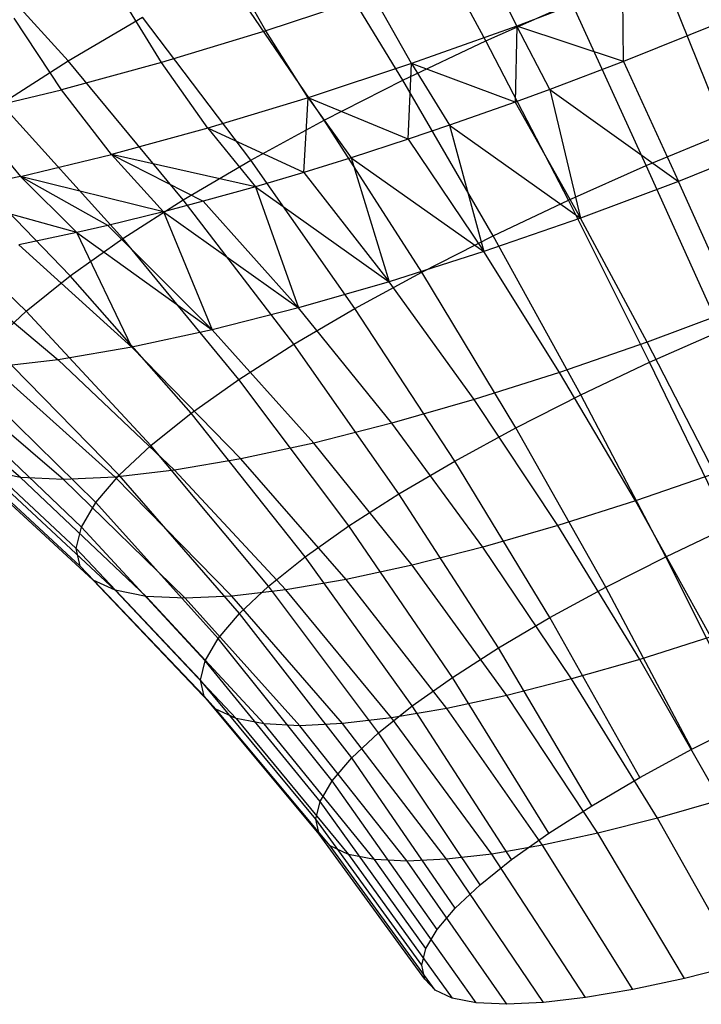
# Model space of a CAD drawing. Extents: x -11.4 to 11.4, y 1.8 to 24.6.
# Tile 180 of 199: x 4.493 to 5.06, y 16.771 to 17.59. Entities that reach past the tile are written whole.
import ezdxf

# ---------------------------------------------------------------- set-up
doc = ezdxf.new("R2010")
doc.units = 0
doc.header["$MEASUREMENT"] = 0
doc.layers.get('0').update_dxf_attribs({"color": 13, "linetype": 'CONTINUOUS'})

# ---------------------------------------------------------------- blocks, each defined once
blk = doc.blocks.new('GRUPUJ_4')
at = {"color": 0}
for p, q in [((16.28512, 15.73008, 5.02907), (16.21566, 15.85943, 5.07049)), ((16.28512, 15.73008, 5.02907), (16.21566, 15.85943, 5.07049)), ((15.83841, 15.82378, 4.95737), (15.93784, 15.71345, 4.92256)), ((15.83841, 15.82378, 4.95737), (15.93784, 15.71345, 4.92256)), ((16.21627, 15.69741, 5.0077), (16.13959, 15.82333, 5.04688)), ((16.21627, 15.69741, 5.0077), (16.13959, 15.82333, 5.04688)), ((16.31096, 15.74246, 3.43801), (16.2824, 15.80043, 3.38964)), ((16.31096, 15.74246, 3.43801), (16.2824, 15.80043, 3.38964)), ((16.10227, 15.73852, 3.43655), (16.06778, 15.7994, 3.3963)), ((16.10227, 15.73852, 3.43655), (16.06778, 15.7994, 3.3963)), ((16.48481, 15.65405, 5.01203), (16.42951, 15.79216, 5.04578)), ((16.48481, 15.65405, 5.01203), (16.42951, 15.79216, 5.04578)), ((16.15085, 15.66421, 4.97798), (16.06731, 15.78665, 5.01405)), ((16.15085, 15.66421, 4.97798), (16.06731, 15.78665, 5.01405)), ((16.39898, 15.77612, 3.42995), (16.31096, 15.74246, 3.43801)), ((16.39898, 15.77612, 3.42995), (16.31096, 15.74246, 3.43801)), ((16.3995, 15.71292, 3.48613), (16.39898, 15.77612, 3.42995)), ((16.3995, 15.71292, 3.48613), (16.39898, 15.77612, 3.42995)), ((16.01558, 15.71226, 3.47456), (15.9786, 15.77239, 3.4354)), ((16.01558, 15.71226, 3.47456), (15.9786, 15.77239, 3.4354)), ((16.19154, 15.76802, 3.40814), (16.10227, 15.73852, 3.43655)), ((16.19154, 15.76802, 3.40814), (16.10227, 15.73852, 3.43655)), ((16.22347, 15.71125, 3.45582), (16.19154, 15.76802, 3.40814)), ((16.22347, 15.71125, 3.45582), (16.19154, 15.76802, 3.40814)), ((16.28512, 15.73008, 5.02907), (16.35651, 15.7618, 5.04182)), ((16.28512, 15.73008, 5.02907), (16.35651, 15.7618, 5.04182)), ((16.41855, 15.6265, 5.00844), (16.35651, 15.7618, 5.04182)), ((16.41855, 15.6265, 5.00844), (16.35651, 15.7618, 5.04182)), ((15.93248, 15.68955, 3.52173), (15.8931, 15.74902, 3.48394)), ((15.93248, 15.68955, 3.52173), (15.8931, 15.74902, 3.48394)), ((15.93784, 15.71345, 4.92256), (15.99977, 15.74986, 4.97243)), ((15.93784, 15.71345, 4.92256), (15.99977, 15.74986, 4.97243)), ((16.08971, 15.63091, 4.94031), (15.99977, 15.74986, 4.97243)), ((16.08971, 15.63091, 4.94031), (15.99977, 15.74986, 4.97243)), ((16.31096, 15.74246, 3.43801), (16.22347, 15.71125, 3.45582)), ((16.31096, 15.74246, 3.43801), (16.22347, 15.71125, 3.45582)), ((16.31096, 15.74246, 3.43801), (16.30956, 15.67924, 3.49747)), ((16.31096, 15.74246, 3.43801), (16.30956, 15.67924, 3.49747)), ((16.33848, 15.6898, 3.49265), (16.31096, 15.74246, 3.43801)), ((16.3995, 15.71292, 3.48613), (16.31096, 15.74246, 3.43801)), ((16.3995, 15.71292, 3.48613), (16.31096, 15.74246, 3.43801)), ((16.33848, 15.6898, 3.49265), (16.31096, 15.74246, 3.43801)), ((16.48922, 15.74899, 3.48557), (16.3995, 15.71292, 3.48613)), ((16.48922, 15.74899, 3.48557), (16.3995, 15.71292, 3.48613)), ((16.10227, 15.73852, 3.43655), (16.01558, 15.71226, 3.47456)), ((16.10227, 15.73852, 3.43655), (16.01558, 15.71226, 3.47456)), ((16.13751, 15.68285, 3.48318), (16.10227, 15.73852, 3.43655)), ((16.13751, 15.68285, 3.48318), (16.10227, 15.73852, 3.43655)), ((16.21627, 15.69741, 5.0077), (16.28512, 15.73008, 5.02907)), ((16.21627, 15.69741, 5.0077), (16.28512, 15.73008, 5.02907)), ((16.35374, 15.5977, 4.99686), (16.28512, 15.73008, 5.02907)), ((16.35374, 15.5977, 4.99686), (16.28512, 15.73008, 5.02907)), ((15.88234, 15.67789, 4.8651), (15.93784, 15.71345, 4.92256)), ((15.88234, 15.67789, 4.8651), (15.93784, 15.71345, 4.92256)), ((16.01558, 15.71226, 3.47456), (15.93248, 15.68955, 3.52173)), ((16.01558, 15.71226, 3.47456), (15.93248, 15.68955, 3.52173)), ((16.03366, 15.59795, 4.89517), (15.93784, 15.71345, 4.92256)), ((16.03366, 15.59795, 4.89517), (15.93784, 15.71345, 4.92256)), ((16.05405, 15.65756, 3.51978), (16.01558, 15.71226, 3.47456)), ((16.05405, 15.65756, 3.51978), (16.01558, 15.71226, 3.47456)), ((16.22347, 15.71125, 3.45582), (16.13751, 15.68285, 3.48318)), ((16.22347, 15.71125, 3.45582), (16.13751, 15.68285, 3.48318)), ((16.22059, 15.64838, 3.51944), (16.22347, 15.71125, 3.45582)), ((16.22059, 15.64838, 3.51944), (16.22347, 15.71125, 3.45582)), ((16.30956, 15.67924, 3.49747), (16.22347, 15.71125, 3.45582)), ((16.22347, 15.71125, 3.45582), (16.25508, 15.66005, 3.50963)), ((16.22347, 15.71125, 3.45582), (16.25508, 15.66005, 3.50963)), ((16.30956, 15.67924, 3.49747), (16.22347, 15.71125, 3.45582)), ((16.3995, 15.71292, 3.48613), (16.33848, 15.6898, 3.49265)), ((16.3995, 15.71292, 3.48613), (16.33848, 15.6898, 3.49265)), ((16.3995, 15.71292, 3.48613), (16.44523, 15.6132, 3.59213)), ((16.3995, 15.71292, 3.48613), (16.44523, 15.6132, 3.59213)), ((16.15085, 15.66421, 4.97798), (16.21627, 15.69741, 5.0077)), ((16.15085, 15.66421, 4.97798), (16.21627, 15.69741, 5.0077)), ((16.29124, 15.56804, 4.97746), (16.21627, 15.69741, 5.0077)), ((16.29124, 15.56804, 4.97746), (16.21627, 15.69741, 5.0077)), ((15.85389, 15.67063, 3.57754), (15.93248, 15.68955, 3.52173)), ((15.85389, 15.67063, 3.57754), (15.93248, 15.68955, 3.52173)), ((15.97403, 15.63569, 3.5652), (15.93248, 15.68955, 3.52173)), ((15.97403, 15.63569, 3.5652), (15.93248, 15.68955, 3.52173)), ((16.33848, 15.6898, 3.49265), (16.30956, 15.67924, 3.49747)), ((16.33848, 15.6898, 3.49265), (16.30956, 15.67924, 3.49747)), ((16.33848, 15.6898, 3.49265), (16.44523, 15.6132, 3.59213)), ((16.33848, 15.6898, 3.49265), (16.36391, 15.58274, 3.60239)), ((16.33848, 15.6898, 3.49265), (16.36391, 15.58274, 3.60239)), ((16.33848, 15.6898, 3.49265), (16.44523, 15.6132, 3.59213)), ((15.98342, 15.56577, 4.84316), (15.88234, 15.67789, 4.8651)), ((15.98342, 15.56577, 4.84316), (15.88234, 15.67789, 4.8651)), ((16.13751, 15.68285, 3.48318), (16.05405, 15.65756, 3.51978)), ((16.13751, 15.68285, 3.48318), (16.05405, 15.65756, 3.51978)), ((16.13373, 15.62075, 3.55176), (16.13751, 15.68285, 3.48318)), ((16.13373, 15.62075, 3.55176), (16.13751, 15.68285, 3.48318)), ((16.13751, 15.68285, 3.48318), (16.17314, 15.63297, 3.53571)), ((16.22059, 15.64838, 3.51944), (16.13751, 15.68285, 3.48318)), ((16.22059, 15.64838, 3.51944), (16.13751, 15.68285, 3.48318)), ((16.13751, 15.68285, 3.48318), (16.17314, 15.63297, 3.53571)), ((16.30956, 15.67924, 3.49747), (16.25508, 15.66005, 3.50963)), ((16.30956, 15.67924, 3.49747), (16.25508, 15.66005, 3.50963)), ((16.30956, 15.67924, 3.49747), (16.36391, 15.58274, 3.60239)), ((16.30956, 15.67924, 3.49747), (16.36391, 15.58274, 3.60239)), ((15.85389, 15.67063, 3.57754), (15.89835, 15.61748, 3.61894)), ((15.85389, 15.67063, 3.57754), (15.89835, 15.61748, 3.61894)), ((16.08971, 15.63091, 4.94031), (16.15085, 15.66421, 4.97798)), ((16.08971, 15.63091, 4.94031), (16.15085, 15.66421, 4.97798)), ((16.23185, 15.5379, 4.95049), (16.15085, 15.66421, 4.97798)), ((16.23185, 15.5379, 4.95049), (16.15085, 15.66421, 4.97798)), ((16.05405, 15.65756, 3.51978), (15.97403, 15.63569, 3.5652)), ((16.05405, 15.65756, 3.51978), (15.97403, 15.63569, 3.5652)), ((16.05405, 15.65756, 3.51978), (16.09358, 15.60887, 3.5706)), ((16.13373, 15.62075, 3.55176), (16.05405, 15.65756, 3.51978)), ((16.13373, 15.62075, 3.55176), (16.05405, 15.65756, 3.51978)), ((16.05405, 15.65756, 3.51978), (16.09358, 15.60887, 3.5706)), ((16.25508, 15.66005, 3.50963), (16.22059, 15.64838, 3.51944)), ((16.25508, 15.66005, 3.50963), (16.22059, 15.64838, 3.51944)), ((16.25508, 15.66005, 3.50963), (16.28344, 15.55484, 3.62225)), ((16.25508, 15.66005, 3.50963), (16.36391, 15.58274, 3.60239)), ((16.25508, 15.66005, 3.50963), (16.28344, 15.55484, 3.62225)), ((16.25508, 15.66005, 3.50963), (16.36391, 15.58274, 3.60239)), ((16.41855, 15.6265, 5.00844), (16.48481, 15.65405, 5.01203)), ((16.41855, 15.6265, 5.00844), (16.48481, 15.65405, 5.01203)), ((16.22059, 15.64838, 3.51944), (16.17314, 15.63297, 3.53571)), ((16.22059, 15.64838, 3.51944), (16.17314, 15.63297, 3.53571)), ((16.22059, 15.64838, 3.51944), (16.28344, 15.55484, 3.62225)), ((16.22059, 15.64838, 3.51944), (16.28344, 15.55484, 3.62225)), ((16.52637, 15.64582, 3.59163), (16.44523, 15.6132, 3.59213)), ((16.52637, 15.64582, 3.59163), (16.44523, 15.6132, 3.59213)), ((15.93965, 15.53477, 4.78495), (15.83398, 15.64364, 4.80079)), ((15.93965, 15.53477, 4.78495), (15.83398, 15.64364, 4.80079)), ((15.89835, 15.61748, 3.61894), (15.97403, 15.63569, 3.5652)), ((15.89835, 15.61748, 3.61894), (15.97403, 15.63569, 3.5652)), ((16.09358, 15.60887, 3.5706), (15.97403, 15.63569, 3.5652)), ((16.09358, 15.60887, 3.5706), (15.97403, 15.63569, 3.5652)), ((15.97403, 15.63569, 3.5652), (16.05013, 15.59671, 3.594)), ((16.0173, 15.58803, 3.61389), (15.97403, 15.63569, 3.5652)), ((16.0173, 15.58803, 3.61389), (15.97403, 15.63569, 3.5652)), ((15.97403, 15.63569, 3.5652), (16.05013, 15.59671, 3.594)), ((16.03366, 15.59795, 4.89517), (16.08971, 15.63091, 4.94031)), ((16.03366, 15.59795, 4.89517), (16.08971, 15.63091, 4.94031)), ((16.17636, 15.50768, 4.91629), (16.08971, 15.63091, 4.94031)), ((16.17636, 15.50768, 4.91629), (16.08971, 15.63091, 4.94031)), ((16.17314, 15.63297, 3.53571), (16.13373, 15.62075, 3.55176)), ((16.17314, 15.63297, 3.53571), (16.13373, 15.62075, 3.55176)), ((16.17314, 15.63297, 3.53571), (16.2049, 15.52985, 3.65148)), ((16.17314, 15.63297, 3.53571), (16.28344, 15.55484, 3.62225)), ((16.17314, 15.63297, 3.53571), (16.2049, 15.52985, 3.65148)), ((16.17314, 15.63297, 3.53571), (16.28344, 15.55484, 3.62225)), ((16.13373, 15.62075, 3.55176), (16.09358, 15.60887, 3.5706)), ((16.13373, 15.62075, 3.55176), (16.09358, 15.60887, 3.5706)), ((16.13373, 15.62075, 3.55176), (16.2049, 15.52985, 3.65148)), ((16.13373, 15.62075, 3.55176), (16.2049, 15.52985, 3.65148)), ((16.35374, 15.5977, 4.99686), (16.41855, 15.6265, 5.00844)), ((16.35374, 15.5977, 4.99686), (16.41855, 15.6265, 5.00844)), ((16.48038, 15.4891, 4.98456), (16.41855, 15.6265, 5.00844)), ((16.48038, 15.4891, 4.98456), (16.41855, 15.6265, 5.00844)), ((15.90292, 15.50536, 4.7213), (15.7934, 15.61116, 4.73047)), ((15.90292, 15.50536, 4.7213), (15.7934, 15.61116, 4.73047)), ((15.89835, 15.61748, 3.61894), (15.82789, 15.60314, 3.68037)), ((15.89835, 15.61748, 3.61894), (15.82789, 15.60314, 3.68037)), ((16.0173, 15.58803, 3.61389), (15.89835, 15.61748, 3.61894)), ((15.94517, 15.57067, 3.66511), (15.89835, 15.61748, 3.61894)), ((15.97087, 15.57656, 3.64561), (15.89835, 15.61748, 3.61894)), ((15.94517, 15.57067, 3.66511), (15.89835, 15.61748, 3.61894)), ((15.97087, 15.57656, 3.64561), (15.89835, 15.61748, 3.61894)), ((16.0173, 15.58803, 3.61389), (15.89835, 15.61748, 3.61894)), ((16.44523, 15.6132, 3.59213), (16.36391, 15.58274, 3.60239)), ((16.44523, 15.6132, 3.59213), (16.36391, 15.58274, 3.60239)), ((16.49293, 15.50721, 3.69094), (16.44523, 15.6132, 3.59213)), ((16.49293, 15.50721, 3.69094), (16.44523, 15.6132, 3.59213)), ((15.94517, 15.57067, 3.66511), (15.82789, 15.60314, 3.68037)), ((15.94517, 15.57067, 3.66511), (15.82789, 15.60314, 3.68037)), ((16.09358, 15.60887, 3.5706), (16.05013, 15.59671, 3.594)), ((16.09358, 15.60887, 3.5706), (16.05013, 15.59671, 3.594)), ((16.09358, 15.60887, 3.5706), (16.2049, 15.52985, 3.65148)), ((16.09358, 15.60887, 3.5706), (16.1293, 15.50811, 3.68967)), ((16.09358, 15.60887, 3.5706), (16.1293, 15.50811, 3.68967)), ((16.09358, 15.60887, 3.5706), (16.2049, 15.52985, 3.65148)), ((15.98342, 15.56577, 4.84316), (16.03366, 15.59795, 4.89517)), ((15.98342, 15.56577, 4.84316), (16.03366, 15.59795, 4.89517)), ((16.05013, 15.59671, 3.594), (16.0173, 15.58803, 3.61389)), ((16.05013, 15.59671, 3.594), (16.0173, 15.58803, 3.61389)), ((16.12548, 15.47776, 4.87532), (16.03366, 15.59795, 4.89517)), ((16.12548, 15.47776, 4.87532), (16.03366, 15.59795, 4.89517)), ((16.05013, 15.59671, 3.594), (16.1293, 15.50811, 3.68967)), ((16.05013, 15.59671, 3.594), (16.1293, 15.50811, 3.68967)), ((16.29124, 15.56804, 4.97746), (16.35374, 15.5977, 4.99686)), ((16.29124, 15.56804, 4.97746), (16.35374, 15.5977, 4.99686)), ((16.42124, 15.46282, 4.974), (16.35374, 15.5977, 4.99686)), ((16.42124, 15.46282, 4.974), (16.35374, 15.5977, 4.99686)), ((16.0173, 15.58803, 3.61389), (15.97087, 15.57656, 3.64561)), ((16.0173, 15.58803, 3.61389), (15.97087, 15.57656, 3.64561)), ((16.0173, 15.58803, 3.61389), (16.05763, 15.48989, 3.73634)), ((16.0173, 15.58803, 3.61389), (16.1293, 15.50811, 3.68967)), ((16.0173, 15.58803, 3.61389), (16.05763, 15.48989, 3.73634)), ((16.0173, 15.58803, 3.61389), (16.1293, 15.50811, 3.68967)), ((16.36391, 15.58274, 3.60239), (16.28344, 15.55484, 3.62225)), ((16.36391, 15.58274, 3.60239), (16.28344, 15.55484, 3.62225)), ((16.41931, 15.47965, 3.70022), (16.36391, 15.58274, 3.60239)), ((16.41931, 15.47965, 3.70022), (16.36391, 15.58274, 3.60239)), ((15.94517, 15.57067, 3.66511), (15.89699, 15.56058, 3.70592)), ((15.94517, 15.57067, 3.66511), (15.89699, 15.56058, 3.70592)), ((15.97087, 15.57656, 3.64561), (15.94517, 15.57067, 3.66511)), ((15.97087, 15.57656, 3.64561), (15.94517, 15.57067, 3.66511)), ((15.94517, 15.57067, 3.66511), (16.05763, 15.48989, 3.73634)), ((15.99081, 15.47544, 3.79088), (15.94517, 15.57067, 3.66511)), ((15.94517, 15.57067, 3.66511), (16.05763, 15.48989, 3.73634)), ((15.99081, 15.47544, 3.79088), (15.94517, 15.57067, 3.66511)), ((15.97087, 15.57656, 3.64561), (16.05763, 15.48989, 3.73634)), ((15.97087, 15.57656, 3.64561), (16.05763, 15.48989, 3.73634)), ((15.93965, 15.53477, 4.78495), (15.98342, 15.56577, 4.84316)), ((15.93965, 15.53477, 4.78495), (15.98342, 15.56577, 4.84316)), ((16.07987, 15.44854, 4.8281), (15.98342, 15.56577, 4.84316)), ((16.07987, 15.44854, 4.8281), (15.98342, 15.56577, 4.84316)), ((16.23185, 15.5379, 4.95049), (16.29124, 15.56804, 4.97746)), ((16.23185, 15.5379, 4.95049), (16.29124, 15.56804, 4.97746)), ((16.3642, 15.43575, 4.95629), (16.29124, 15.56804, 4.97746)), ((16.3642, 15.43575, 4.95629), (16.29124, 15.56804, 4.97746)), ((15.89699, 15.56058, 3.70592), (15.99081, 15.47544, 3.79088)), ((15.89699, 15.56058, 3.70592), (15.99081, 15.47544, 3.79088)), ((16.28344, 15.55484, 3.62225), (16.2049, 15.52985, 3.65148)), ((16.28344, 15.55484, 3.62225), (16.2049, 15.52985, 3.65148)), ((16.34648, 15.45439, 3.71821), (16.28344, 15.55484, 3.62225)), ((16.34648, 15.45439, 3.71821), (16.28344, 15.55484, 3.62225)), ((15.82944, 15.54897, 3.77414), (15.92973, 15.46494, 3.85257)), ((15.82944, 15.54897, 3.77414), (15.92973, 15.46494, 3.85257)), ((16.17636, 15.50768, 4.91629), (16.23185, 15.5379, 4.95049)), ((16.17636, 15.50768, 4.91629), (16.23185, 15.5379, 4.95049)), ((16.31, 15.40825, 4.93167), (16.23185, 15.5379, 4.95049)), ((16.31, 15.40825, 4.93167), (16.23185, 15.5379, 4.95049)), ((15.90292, 15.50536, 4.7213), (15.93965, 15.53477, 4.78495)), ((15.90292, 15.50536, 4.7213), (15.93965, 15.53477, 4.78495)), ((16.04014, 15.4204, 4.77526), (15.93965, 15.53477, 4.78495)), ((16.04014, 15.4204, 4.77526), (15.93965, 15.53477, 4.78495)), ((16.2049, 15.52985, 3.65148), (16.1293, 15.50811, 3.68967)), ((16.2049, 15.52985, 3.65148), (16.1293, 15.50811, 3.68967)), ((16.27539, 15.43177, 3.74466), (16.2049, 15.52985, 3.65148)), ((16.27539, 15.43177, 3.74466), (16.2049, 15.52985, 3.65148)), ((15.87371, 15.47793, 4.65304), (15.90292, 15.50536, 4.7213)), ((15.87371, 15.47793, 4.65304), (15.90292, 15.50536, 4.7213)), ((16.0068, 15.39371, 4.71748), (15.90292, 15.50536, 4.7213)), ((16.0068, 15.39371, 4.71748), (15.90292, 15.50536, 4.7213)), ((16.1293, 15.50811, 3.68967), (16.05763, 15.48989, 3.73634)), ((16.1293, 15.50811, 3.68967), (16.05763, 15.48989, 3.73634)), ((16.12548, 15.47776, 4.87532), (16.17636, 15.50768, 4.91629)), ((16.12548, 15.47776, 4.87532), (16.17636, 15.50768, 4.91629)), ((16.20696, 15.41209, 3.77923), (16.1293, 15.50811, 3.68967)), ((16.20696, 15.41209, 3.77923), (16.1293, 15.50811, 3.68967)), ((16.25935, 15.38066, 4.90046), (16.17636, 15.50768, 4.91629)), ((16.25935, 15.38066, 4.90046), (16.17636, 15.50768, 4.91629)), ((16.49293, 15.50721, 3.69094), (16.41931, 15.47965, 3.70022)), ((16.49293, 15.50721, 3.69094), (16.41931, 15.47965, 3.70022)), ((16.05763, 15.48989, 3.73634), (15.99081, 15.47544, 3.79088)), ((16.05763, 15.48989, 3.73634), (15.99081, 15.47544, 3.79088)), ((16.14208, 15.3956, 3.82147), (16.05763, 15.48989, 3.73634)), ((16.14208, 15.3956, 3.82147), (16.05763, 15.48989, 3.73634)), ((16.42124, 15.46282, 4.974), (16.48038, 15.4891, 4.98456)), ((16.42124, 15.46282, 4.974), (16.48038, 15.4891, 4.98456)), ((15.98028, 15.36881, 4.65551), (15.87371, 15.47793, 4.65304)), ((15.98028, 15.36881, 4.65551), (15.87371, 15.47793, 4.65304)), ((15.99081, 15.47544, 3.79088), (15.92973, 15.46494, 3.85257)), ((15.99081, 15.47544, 3.79088), (15.92973, 15.46494, 3.85257)), ((16.08161, 15.38252, 3.87084), (15.99081, 15.47544, 3.79088)), ((16.08161, 15.38252, 3.87084), (15.99081, 15.47544, 3.79088)), ((16.07987, 15.44854, 4.8281), (16.12548, 15.47776, 4.87532)), ((16.07987, 15.44854, 4.8281), (16.12548, 15.47776, 4.87532)), ((16.21292, 15.35336, 4.86307), (16.12548, 15.47776, 4.87532)), ((16.21292, 15.35336, 4.86307), (16.12548, 15.47776, 4.87532)), ((16.41931, 15.47965, 3.70022), (16.34648, 15.45439, 3.71821)), ((16.41931, 15.47965, 3.70022), (16.34648, 15.45439, 3.71821)), ((16.47556, 15.37036, 3.79059), (16.41931, 15.47965, 3.70022)), ((16.47556, 15.37036, 3.79059), (16.41931, 15.47965, 3.70022)), ((15.92973, 15.46494, 3.85257), (15.87518, 15.45853, 3.92062)), ((15.92973, 15.46494, 3.85257), (15.87518, 15.45853, 3.92062)), ((16.02632, 15.37302, 3.92668), (15.92973, 15.46494, 3.85257)), ((16.02632, 15.37302, 3.92668), (15.92973, 15.46494, 3.85257)), ((15.89841, 15.36697, 4.12542), (15.78841, 15.45826, 4.07215)), ((15.89841, 15.36697, 4.12542), (15.78841, 15.45826, 4.07215)), ((15.93412, 15.36519, 4.05481), (15.82787, 15.45629, 3.99413)), ((15.93412, 15.36519, 4.05481), (15.82787, 15.45629, 3.99413)), ((15.97694, 15.36721, 3.98827), (15.87518, 15.45853, 3.92062)), ((15.97694, 15.36721, 3.98827), (15.87518, 15.45853, 3.92062)), ((16.3642, 15.43575, 4.95629), (16.42124, 15.46282, 4.974)), ((16.3642, 15.43575, 4.95629), (16.42124, 15.46282, 4.974)), ((16.48734, 15.32599, 4.96057), (16.42124, 15.46282, 4.974)), ((16.48734, 15.32599, 4.96057), (16.42124, 15.46282, 4.974)), ((15.96093, 15.34603, 4.59017), (15.8524, 15.45284, 4.58106)), ((15.96093, 15.34603, 4.59017), (15.8524, 15.45284, 4.58106)), ((16.04014, 15.4204, 4.77526), (16.07987, 15.44854, 4.8281)), ((16.04014, 15.4204, 4.77526), (16.07987, 15.44854, 4.8281)), ((16.17129, 15.32669, 4.81998), (16.07987, 15.44854, 4.8281)), ((16.17129, 15.32669, 4.81998), (16.07987, 15.44854, 4.8281)), ((16.34648, 15.45439, 3.71821), (16.27539, 15.43177, 3.74466)), ((16.34648, 15.45439, 3.71821), (16.27539, 15.43177, 3.74466)), ((16.40945, 15.34744, 3.80691), (16.34648, 15.45439, 3.71821)), ((16.40945, 15.34744, 3.80691), (16.34648, 15.45439, 3.71821)), ((16.27539, 15.43177, 3.74466), (16.20696, 15.41209, 3.77923)), ((16.27539, 15.43177, 3.74466), (16.20696, 15.41209, 3.77923)), ((16.34491, 15.32691, 3.83092), (16.27539, 15.43177, 3.74466)), ((16.34491, 15.32691, 3.83092), (16.27539, 15.43177, 3.74466)), ((16.31, 15.40825, 4.93167), (16.3642, 15.43575, 4.95629)), ((16.31, 15.40825, 4.93167), (16.3642, 15.43575, 4.95629)), ((16.43484, 15.30108, 4.94427), (16.3642, 15.43575, 4.95629)), ((16.43484, 15.30108, 4.94427), (16.3642, 15.43575, 4.95629)), ((15.94901, 15.32566, 4.52231), (15.83926, 15.4304, 4.5063)), ((15.94901, 15.32566, 4.52231), (15.83926, 15.4304, 4.5063)), ((16.0068, 15.39371, 4.71748), (16.04014, 15.4204, 4.77526)), ((16.0068, 15.39371, 4.71748), (16.04014, 15.4204, 4.77526)), ((16.13503, 15.30101, 4.77175), (16.04014, 15.4204, 4.77526)), ((16.13503, 15.30101, 4.77175), (16.04014, 15.4204, 4.77526)), ((15.94466, 15.30798, 4.4528), (15.83447, 15.41092, 4.42973)), ((15.94466, 15.30798, 4.4528), (15.83447, 15.41092, 4.42973)), ((16.20696, 15.41209, 3.77923), (16.14208, 15.3956, 3.82147)), ((16.20696, 15.41209, 3.77923), (16.14208, 15.3956, 3.82147)), ((16.28279, 15.30904, 3.8623), (16.20696, 15.41209, 3.77923)), ((16.28279, 15.30904, 3.8623), (16.20696, 15.41209, 3.77923)), ((16.25935, 15.38066, 4.90046), (16.31, 15.40825, 4.93167)), ((16.25935, 15.38066, 4.90046), (16.31, 15.40825, 4.93167)), ((16.38496, 15.27577, 4.92162), (16.31, 15.40825, 4.93167)), ((16.38496, 15.27577, 4.92162), (16.31, 15.40825, 4.93167)), ((15.94795, 15.29321, 4.38256), (15.83809, 15.39465, 4.35235)), ((15.94795, 15.29321, 4.38256), (15.83809, 15.39465, 4.35235)), ((15.98028, 15.36881, 4.65551), (16.0068, 15.39371, 4.71748)), ((15.98028, 15.36881, 4.65551), (16.0068, 15.39371, 4.71748)), ((16.1046, 15.27665, 4.71902), (16.0068, 15.39371, 4.71748)), ((16.1046, 15.27665, 4.71902), (16.0068, 15.39371, 4.71748)), ((16.14208, 15.3956, 3.82147), (16.08161, 15.38252, 3.87084)), ((16.14208, 15.3956, 3.82147), (16.08161, 15.38252, 3.87084)), ((16.2239, 15.29407, 3.90065), (16.14208, 15.3956, 3.82147)), ((16.2239, 15.29407, 3.90065), (16.14208, 15.3956, 3.82147)), ((15.95883, 15.28154, 4.3125), (15.85008, 15.38179, 4.27517)), ((15.95883, 15.28154, 4.3125), (15.85008, 15.38179, 4.27517)), ((16.08161, 15.38252, 3.87084), (16.02632, 15.37302, 3.92668)), ((16.08161, 15.38252, 3.87084), (16.02632, 15.37302, 3.92668)), ((16.169, 15.2822, 3.94546), (16.08161, 15.38252, 3.87084)), ((16.169, 15.2822, 3.94546), (16.08161, 15.38252, 3.87084)), ((16.21292, 15.35336, 4.86307), (16.25935, 15.38066, 4.90046)), ((16.21292, 15.35336, 4.86307), (16.25935, 15.38066, 4.90046)), ((16.33835, 15.25038, 4.8929), (16.25935, 15.38066, 4.90046)), ((16.33835, 15.25038, 4.8929), (16.25935, 15.38066, 4.90046)), ((15.89841, 15.36697, 4.12542), (15.87027, 15.37253, 4.1992)), ((15.87027, 15.37253, 4.1992), (15.97716, 15.27313, 4.24354)), ((15.87027, 15.37253, 4.1992), (15.97716, 15.27313, 4.24354)), ((15.89841, 15.36697, 4.12542), (15.87027, 15.37253, 4.1992)), ((15.93412, 15.36519, 4.05481), (15.89841, 15.36697, 4.12542)), ((16.0027, 15.26808, 4.17657), (15.89841, 15.36697, 4.12542)), ((16.0027, 15.26808, 4.17657), (15.89841, 15.36697, 4.12542)), ((15.93412, 15.36519, 4.05481), (15.89841, 15.36697, 4.12542)), ((15.97694, 15.36721, 3.98827), (15.93412, 15.36519, 4.05481)), ((15.97694, 15.36721, 3.98827), (15.93412, 15.36519, 4.05481)), ((15.96093, 15.34603, 4.59017), (15.98028, 15.36881, 4.65551)), ((15.96093, 15.34603, 4.59017), (15.98028, 15.36881, 4.65551)), ((16.02632, 15.37302, 3.92668), (15.97694, 15.36721, 3.98827)), ((16.02632, 15.37302, 3.92668), (15.97694, 15.36721, 3.98827)), ((16.07399, 15.2683, 4.05206), (15.97694, 15.36721, 3.98827)), ((16.07399, 15.2683, 4.05206), (15.97694, 15.36721, 3.98827)), ((16.0804, 15.25393, 4.66247), (15.98028, 15.36881, 4.65551)), ((16.0804, 15.25393, 4.66247), (15.98028, 15.36881, 4.65551)), ((16.11882, 15.27357, 3.99615), (16.02632, 15.37302, 3.92668)), ((16.11882, 15.27357, 3.99615), (16.02632, 15.37302, 3.92668)), ((16.47556, 15.37036, 3.79059), (16.40945, 15.34744, 3.80691)), ((16.47556, 15.37036, 3.79059), (16.40945, 15.34744, 3.80691)), ((16.03512, 15.26646, 4.11246), (15.93412, 15.36519, 4.05481)), ((16.03512, 15.26646, 4.11246), (15.93412, 15.36519, 4.05481)), ((16.17129, 15.32669, 4.81998), (16.21292, 15.35336, 4.86307)), ((16.17129, 15.32669, 4.81998), (16.21292, 15.35336, 4.86307)), ((16.29562, 15.22526, 4.85848), (16.21292, 15.35336, 4.86307)), ((16.29562, 15.22526, 4.85848), (16.21292, 15.35336, 4.86307)), ((15.94901, 15.32566, 4.52231), (15.96093, 15.34603, 4.59017)), ((15.94901, 15.32566, 4.52231), (15.96093, 15.34603, 4.59017)), ((16.06275, 15.23313, 4.60284), (15.96093, 15.34603, 4.59017)), ((16.06275, 15.23313, 4.60284), (15.96093, 15.34603, 4.59017)), ((16.40945, 15.34744, 3.80691), (16.34491, 15.32691, 3.83092)), ((16.40945, 15.34744, 3.80691), (16.34491, 15.32691, 3.83092)), ((16.47207, 15.23442, 3.888), (16.40945, 15.34744, 3.80691)), ((16.47207, 15.23442, 3.888), (16.40945, 15.34744, 3.80691)), ((15.94466, 15.30798, 4.4528), (15.94901, 15.32566, 4.52231)), ((15.94466, 15.30798, 4.4528), (15.94901, 15.32566, 4.52231)), ((16.05186, 15.21455, 4.5409), (15.94901, 15.32566, 4.52231)), ((16.05186, 15.21455, 4.5409), (15.94901, 15.32566, 4.52231)), ((16.13503, 15.30101, 4.77175), (16.17129, 15.32669, 4.81998)), ((16.13503, 15.30101, 4.77175), (16.17129, 15.32669, 4.81998)), ((16.25732, 15.20072, 4.81883), (16.17129, 15.32669, 4.81998)), ((16.25732, 15.20072, 4.81883), (16.17129, 15.32669, 4.81998)), ((16.34491, 15.32691, 3.83092), (16.28279, 15.30904, 3.8623)), ((16.34491, 15.32691, 3.83092), (16.28279, 15.30904, 3.8623)), ((16.41318, 15.21568, 3.90992), (16.34491, 15.32691, 3.83092)), ((16.41318, 15.21568, 3.90992), (16.34491, 15.32691, 3.83092)), ((16.43484, 15.30108, 4.94427), (16.48734, 15.32599, 4.96057)), ((16.43484, 15.30108, 4.94427), (16.48734, 15.32599, 4.96057)), ((16.28279, 15.30904, 3.8623), (16.2239, 15.29407, 3.90065)), ((16.28279, 15.30904, 3.8623), (16.2239, 15.29407, 3.90065)), ((16.35649, 15.19938, 3.93856), (16.28279, 15.30904, 3.8623)), ((16.35649, 15.19938, 3.93856), (16.28279, 15.30904, 3.8623)), ((15.94795, 15.29321, 4.38256), (15.94466, 15.30798, 4.4528)), ((16.0479, 15.19841, 4.47747), (15.94466, 15.30798, 4.4528)), ((15.94795, 15.29321, 4.38256), (15.94466, 15.30798, 4.4528)), ((16.0479, 15.19841, 4.47747), (15.94466, 15.30798, 4.4528)), ((16.1046, 15.27665, 4.71902), (16.13503, 15.30101, 4.77175)), ((16.1046, 15.27665, 4.71902), (16.13503, 15.30101, 4.77175)), ((16.22395, 15.17708, 4.77445), (16.13503, 15.30101, 4.77175)), ((16.22395, 15.17708, 4.77445), (16.13503, 15.30101, 4.77175)), ((16.38496, 15.27577, 4.92162), (16.43484, 15.30108, 4.94427)), ((16.38496, 15.27577, 4.92162), (16.43484, 15.30108, 4.94427)), ((16.50288, 15.16458, 4.94146), (16.43484, 15.30108, 4.94427)), ((16.50288, 15.16458, 4.94146), (16.43484, 15.30108, 4.94427)), ((15.95883, 15.28154, 4.3125), (15.94795, 15.29321, 4.38256)), ((16.0509, 15.18493, 4.41336), (15.94795, 15.29321, 4.38256)), ((16.0509, 15.18493, 4.41336), (15.94795, 15.29321, 4.38256)), ((15.95883, 15.28154, 4.3125), (15.94795, 15.29321, 4.38256)), ((16.2239, 15.29407, 3.90065), (16.169, 15.2822, 3.94546)), ((16.2239, 15.29407, 3.90065), (16.169, 15.2822, 3.94546)), ((16.30274, 15.18572, 3.97355), (16.2239, 15.29407, 3.90065)), ((16.30274, 15.18572, 3.97355), (16.2239, 15.29407, 3.90065)), ((15.97716, 15.27313, 4.24354), (15.95883, 15.28154, 4.3125)), ((16.06083, 15.17428, 4.34942), (15.95883, 15.28154, 4.3125)), ((16.06083, 15.17428, 4.34942), (15.95883, 15.28154, 4.3125)), ((15.97716, 15.27313, 4.24354), (15.95883, 15.28154, 4.3125)), ((16.0804, 15.25393, 4.66247), (16.1046, 15.27665, 4.71902)), ((16.0804, 15.25393, 4.66247), (16.1046, 15.27665, 4.71902)), ((16.19594, 15.15466, 4.72592), (16.1046, 15.27665, 4.71902)), ((16.19594, 15.15466, 4.72592), (16.1046, 15.27665, 4.71902)), ((16.169, 15.2822, 3.94546), (16.11882, 15.27357, 3.99615)), ((16.169, 15.2822, 3.94546), (16.11882, 15.27357, 3.99615)), ((16.25264, 15.17488, 4.01445), (16.169, 15.2822, 3.94546)), ((16.25264, 15.17488, 4.01445), (16.169, 15.2822, 3.94546)), ((16.33835, 15.25038, 4.8929), (16.38496, 15.27577, 4.92162)), ((16.33835, 15.25038, 4.8929), (16.38496, 15.27577, 4.92162)), ((16.45644, 15.14101, 4.92036), (16.38496, 15.27577, 4.92162)), ((16.45644, 15.14101, 4.92036), (16.38496, 15.27577, 4.92162)), ((15.97716, 15.27313, 4.24354), (16.07755, 15.1666, 4.28648)), ((16.0027, 15.26808, 4.17657), (15.97716, 15.27313, 4.24354)), ((16.0027, 15.26808, 4.17657), (15.97716, 15.27313, 4.24354)), ((15.97716, 15.27313, 4.24354), (16.07755, 15.1666, 4.28648)), ((16.10086, 15.16199, 4.22536), (16.0027, 15.26808, 4.17657)), ((16.03512, 15.26646, 4.11246), (16.0027, 15.26808, 4.17657)), ((16.10086, 15.16199, 4.22536), (16.0027, 15.26808, 4.17657)), ((16.03512, 15.26646, 4.11246), (16.0027, 15.26808, 4.17657)), ((16.07399, 15.2683, 4.05206), (16.03512, 15.26646, 4.11246)), ((16.07399, 15.2683, 4.05206), (16.03512, 15.26646, 4.11246)), ((16.11882, 15.27357, 3.99615), (16.07399, 15.2683, 4.05206)), ((16.11882, 15.27357, 3.99615), (16.07399, 15.2683, 4.05206)), ((16.16593, 15.1622, 4.11174), (16.07399, 15.2683, 4.05206)), ((16.16593, 15.1622, 4.11174), (16.07399, 15.2683, 4.05206)), ((16.20684, 15.16701, 4.06071), (16.11882, 15.27357, 3.99615)), ((16.20684, 15.16701, 4.06071), (16.11882, 15.27357, 3.99615)), ((16.13045, 15.16052, 4.16686), (16.03512, 15.26646, 4.11246)), ((16.13045, 15.16052, 4.16686), (16.03512, 15.26646, 4.11246)), ((16.06275, 15.23313, 4.60284), (16.0804, 15.25393, 4.66247)), ((16.06275, 15.23313, 4.60284), (16.0804, 15.25393, 4.66247)), ((16.17367, 15.13375, 4.67388), (16.0804, 15.25393, 4.66247)), ((16.17367, 15.13375, 4.67388), (16.0804, 15.25393, 4.66247)), ((16.29562, 15.22526, 4.85848), (16.33835, 15.25038, 4.8929)), ((16.29562, 15.22526, 4.85848), (16.33835, 15.25038, 4.8929)), ((16.41304, 15.11737, 4.89362), (16.33835, 15.25038, 4.8929)), ((16.41304, 15.11737, 4.89362), (16.33835, 15.25038, 4.8929)), ((16.47207, 15.23442, 3.888), (16.41318, 15.21568, 3.90992)), ((16.47207, 15.23442, 3.888), (16.41318, 15.21568, 3.90992)), ((16.05186, 15.21455, 4.5409), (16.06275, 15.23313, 4.60284)), ((16.05186, 15.21455, 4.5409), (16.06275, 15.23313, 4.60284)), ((16.15742, 15.11462, 4.619), (16.06275, 15.23313, 4.60284)), ((16.15742, 15.11462, 4.619), (16.06275, 15.23313, 4.60284)), ((16.25732, 15.20072, 4.81883), (16.29562, 15.22526, 4.85848)), ((16.25732, 15.20072, 4.81883), (16.29562, 15.22526, 4.85848)), ((16.37325, 15.09397, 4.86158), (16.29562, 15.22526, 4.85848)), ((16.37325, 15.09397, 4.86158), (16.29562, 15.22526, 4.85848)), ((16.0479, 15.19841, 4.47747), (16.05186, 15.21455, 4.5409)), ((16.0479, 15.19841, 4.47747), (16.05186, 15.21455, 4.5409)), ((16.14741, 15.09751, 4.562), (16.05186, 15.21455, 4.5409)), ((16.14741, 15.09751, 4.562), (16.05186, 15.21455, 4.5409)), ((16.41318, 15.21568, 3.90992), (16.35649, 15.19938, 3.93856)), ((16.41318, 15.21568, 3.90992), (16.35649, 15.19938, 3.93856)), ((16.47992, 15.09856, 3.98132), (16.41318, 15.21568, 3.90992)), ((16.47992, 15.09856, 3.98132), (16.41318, 15.21568, 3.90992)), ((16.14376, 15.08266, 4.50362), (16.0479, 15.19841, 4.47747)), ((16.0509, 15.18493, 4.41336), (16.0479, 15.19841, 4.47747)), ((16.14376, 15.08266, 4.50362), (16.0479, 15.19841, 4.47747)), ((16.0509, 15.18493, 4.41336), (16.0479, 15.19841, 4.47747)), ((16.22395, 15.17708, 4.77445), (16.25732, 15.20072, 4.81883)), ((16.22395, 15.17708, 4.77445), (16.25732, 15.20072, 4.81883)), ((16.33759, 15.07112, 4.82466), (16.25732, 15.20072, 4.81883)), ((16.33759, 15.07112, 4.82466), (16.25732, 15.20072, 4.81883)), ((16.35649, 15.19938, 3.93856), (16.30274, 15.18572, 3.97355)), ((16.35649, 15.19938, 3.93856), (16.30274, 15.18572, 3.97355)), ((16.42774, 15.08355, 4.00768), (16.35649, 15.19938, 3.93856)), ((16.42774, 15.08355, 4.00768), (16.35649, 15.19938, 3.93856)), ((16.30274, 15.18572, 3.97355), (16.25264, 15.17488, 4.01445)), ((16.30274, 15.18572, 3.97355), (16.25264, 15.17488, 4.01445)), ((16.37828, 15.07098, 4.03989), (16.30274, 15.18572, 3.97355)), ((16.37828, 15.07098, 4.03989), (16.30274, 15.18572, 3.97355)), ((16.14652, 15.07025, 4.44463), (16.0509, 15.18493, 4.41336)), ((16.14652, 15.07025, 4.44463), (16.0509, 15.18493, 4.41336)), ((16.06083, 15.17428, 4.34942), (16.0509, 15.18493, 4.41336)), ((16.06083, 15.17428, 4.34942), (16.0509, 15.18493, 4.41336)), ((16.19594, 15.15466, 4.72592), (16.22395, 15.17708, 4.77445)), ((16.19594, 15.15466, 4.72592), (16.22395, 15.17708, 4.77445)), ((16.30652, 15.04912, 4.78333), (16.22395, 15.17708, 4.77445)), ((16.30652, 15.04912, 4.78333), (16.22395, 15.17708, 4.77445)), ((16.15566, 15.06045, 4.38579), (16.06083, 15.17428, 4.34942)), ((16.07755, 15.1666, 4.28648), (16.06083, 15.17428, 4.34942)), ((16.15566, 15.06045, 4.38579), (16.06083, 15.17428, 4.34942)), ((16.07755, 15.1666, 4.28648), (16.06083, 15.17428, 4.34942)), ((16.25264, 15.17488, 4.01445), (16.20684, 15.16701, 4.06071)), ((16.25264, 15.17488, 4.01445), (16.20684, 15.16701, 4.06071)), ((16.33217, 15.06101, 4.07752), (16.25264, 15.17488, 4.01445)), ((16.33217, 15.06101, 4.07752), (16.25264, 15.17488, 4.01445)), ((16.07755, 15.1666, 4.28648), (16.17105, 15.05339, 4.32787)), ((16.10086, 15.16199, 4.22536), (16.07755, 15.1666, 4.28648)), ((16.07755, 15.1666, 4.28648), (16.17105, 15.05339, 4.32787)), ((16.10086, 15.16199, 4.22536), (16.07755, 15.1666, 4.28648)), ((16.13045, 15.16052, 4.16686), (16.10086, 15.16199, 4.22536)), ((16.1925, 15.04915, 4.27162), (16.10086, 15.16199, 4.22536)), ((16.1925, 15.04915, 4.27162), (16.10086, 15.16199, 4.22536)), ((16.13045, 15.16052, 4.16686), (16.10086, 15.16199, 4.22536)), ((16.16593, 15.1622, 4.11174), (16.13045, 15.16052, 4.16686)), ((16.16593, 15.1622, 4.11174), (16.13045, 15.16052, 4.16686)), ((16.20684, 15.16701, 4.06071), (16.16593, 15.1622, 4.11174)), ((16.20684, 15.16701, 4.06071), (16.16593, 15.1622, 4.11174)), ((16.25238, 15.04934, 4.16705), (16.16593, 15.1622, 4.11174)), ((16.25238, 15.04934, 4.16705), (16.16593, 15.1622, 4.11174)), ((16.29002, 15.05376, 4.1201), (16.20684, 15.16701, 4.06071)), ((16.29002, 15.05376, 4.1201), (16.20684, 15.16701, 4.06071)), ((16.45644, 15.14101, 4.92036), (16.50288, 15.16458, 4.94146)), ((16.45644, 15.14101, 4.92036), (16.50288, 15.16458, 4.94146)), ((16.21973, 15.04779, 4.21778), (16.13045, 15.16052, 4.16686)), ((16.21973, 15.04779, 4.21778), (16.13045, 15.16052, 4.16686)), ((16.17367, 15.13375, 4.67388), (16.19594, 15.15466, 4.72592)), ((16.17367, 15.13375, 4.67388), (16.19594, 15.15466, 4.72592)), ((16.28044, 15.02824, 4.73815), (16.19594, 15.15466, 4.72592)), ((16.28044, 15.02824, 4.73815), (16.19594, 15.15466, 4.72592)), ((16.41304, 15.11737, 4.89362), (16.45644, 15.14101, 4.92036)), ((16.41304, 15.11737, 4.89362), (16.45644, 15.14101, 4.92036)), ((16.15742, 15.11462, 4.619), (16.17367, 15.13375, 4.67388)), ((16.15742, 15.11462, 4.619), (16.17367, 15.13375, 4.67388)), ((16.25971, 15.00877, 4.68969), (16.17367, 15.13375, 4.67388)), ((16.25971, 15.00877, 4.68969), (16.17367, 15.13375, 4.67388)), ((16.14741, 15.09751, 4.562), (16.15742, 15.11462, 4.619)), ((16.14741, 15.09751, 4.562), (16.15742, 15.11462, 4.619)), ((16.24458, 14.99096, 4.63859), (16.15742, 15.11462, 4.619)), ((16.24458, 14.99096, 4.63859), (16.15742, 15.11462, 4.619)), ((16.37325, 15.09397, 4.86158), (16.41304, 15.11737, 4.89362)), ((16.37325, 15.09397, 4.86158), (16.41304, 15.11737, 4.89362)), ((16.14376, 15.08266, 4.50362), (16.14741, 15.09751, 4.562)), ((16.14376, 15.08266, 4.50362), (16.14741, 15.09751, 4.562)), ((16.23525, 14.97503, 4.58552), (16.14741, 15.09751, 4.562)), ((16.23525, 14.97503, 4.58552), (16.14741, 15.09751, 4.562)), ((16.47992, 15.09856, 3.98132), (16.42774, 15.08355, 4.00768)), ((16.47992, 15.09856, 3.98132), (16.42774, 15.08355, 4.00768)), ((16.33759, 15.07112, 4.82466), (16.37325, 15.09397, 4.86158)), ((16.33759, 15.07112, 4.82466), (16.37325, 15.09397, 4.86158)), ((16.14652, 15.07025, 4.44463), (16.14376, 15.08266, 4.50362)), ((16.23185, 14.9612, 4.53116), (16.14376, 15.08266, 4.50362)), ((16.14652, 15.07025, 4.44463), (16.14376, 15.08266, 4.50362)), ((16.23185, 14.9612, 4.53116), (16.14376, 15.08266, 4.50362)), ((16.42774, 15.08355, 4.00768), (16.37828, 15.07098, 4.03989)), ((16.42774, 15.08355, 4.00768), (16.37828, 15.07098, 4.03989)), ((16.49627, 14.96203, 4.06939), (16.42774, 15.08355, 4.00768)), ((16.49627, 14.96203, 4.06939), (16.42774, 15.08355, 4.00768)), ((16.30652, 15.04912, 4.78333), (16.33759, 15.07112, 4.82466)), ((16.30652, 15.04912, 4.78333), (16.33759, 15.07112, 4.82466)), ((16.37828, 15.07098, 4.03989), (16.33217, 15.06101, 4.07752)), ((16.37828, 15.07098, 4.03989), (16.33217, 15.06101, 4.07752)), ((16.45022, 14.95033, 4.09937), (16.37828, 15.07098, 4.03989)), ((16.45022, 14.95033, 4.09937), (16.37828, 15.07098, 4.03989)), ((16.15566, 15.06045, 4.38579), (16.14652, 15.07025, 4.44463)), ((16.23442, 14.94965, 4.47624), (16.14652, 15.07025, 4.44463)), ((16.15566, 15.06045, 4.38579), (16.14652, 15.07025, 4.44463)), ((16.23442, 14.94965, 4.47624), (16.14652, 15.07025, 4.44463)), ((16.17105, 15.05339, 4.32787), (16.15566, 15.06045, 4.38579)), ((16.24293, 14.94052, 4.42145), (16.15566, 15.06045, 4.38579)), ((16.17105, 15.05339, 4.32787), (16.15566, 15.06045, 4.38579)), ((16.24293, 14.94052, 4.42145), (16.15566, 15.06045, 4.38579)), ((16.33217, 15.06101, 4.07752), (16.29002, 15.05376, 4.1201)), ((16.33217, 15.06101, 4.07752), (16.29002, 15.05376, 4.1201)), ((16.40729, 14.94104, 4.13442), (16.33217, 15.06101, 4.07752)), ((16.40729, 14.94104, 4.13442), (16.33217, 15.06101, 4.07752)), ((16.17105, 15.05339, 4.32787), (16.25726, 14.93395, 4.36752)), ((16.1925, 15.04915, 4.27162), (16.17105, 15.05339, 4.32787)), ((16.17105, 15.05339, 4.32787), (16.25726, 14.93395, 4.36752)), ((16.1925, 15.04915, 4.27162), (16.17105, 15.05339, 4.32787)), ((16.21973, 15.04779, 4.21778), (16.1925, 15.04915, 4.27162)), ((16.27724, 14.93, 4.31515), (16.1925, 15.04915, 4.27162)), ((16.27724, 14.93, 4.31515), (16.1925, 15.04915, 4.27162)), ((16.21973, 15.04779, 4.21778), (16.1925, 15.04915, 4.27162)), ((16.25238, 15.04934, 4.16705), (16.21973, 15.04779, 4.21778)), ((16.25238, 15.04934, 4.16705), (16.21973, 15.04779, 4.21778)), ((16.30259, 14.92874, 4.26502), (16.21973, 15.04779, 4.21778)), ((16.30259, 14.92874, 4.26502), (16.21973, 15.04779, 4.21778)), ((16.29002, 15.05376, 4.1201), (16.25238, 15.04934, 4.16705)), ((16.29002, 15.05376, 4.1201), (16.25238, 15.04934, 4.16705)), ((16.33299, 14.93018, 4.21778), (16.25238, 15.04934, 4.16705)), ((16.33299, 14.93018, 4.21778), (16.25238, 15.04934, 4.16705)), ((16.28044, 15.02824, 4.73815), (16.30652, 15.04912, 4.78333)), ((16.28044, 15.02824, 4.73815), (16.30652, 15.04912, 4.78333)), ((16.36804, 14.93429, 4.17406), (16.29002, 15.05376, 4.1201)), ((16.36804, 14.93429, 4.17406), (16.29002, 15.05376, 4.1201)), ((16.25971, 15.00877, 4.68969), (16.28044, 15.02824, 4.73815)), ((16.25971, 15.00877, 4.68969), (16.28044, 15.02824, 4.73815)), ((16.24458, 14.99096, 4.63859), (16.25971, 15.00877, 4.68969)), ((16.24458, 14.99096, 4.63859), (16.25971, 15.00877, 4.68969)), ((16.23525, 14.97503, 4.58552), (16.24458, 14.99096, 4.63859)), ((16.23525, 14.97503, 4.58552), (16.24458, 14.99096, 4.63859)), ((16.23185, 14.9612, 4.53116), (16.23525, 14.97503, 4.58552)), ((16.23185, 14.9612, 4.53116), (16.23525, 14.97503, 4.58552)), ((16.23442, 14.94965, 4.47624), (16.23185, 14.9612, 4.53116)), ((16.23442, 14.94965, 4.47624), (16.23185, 14.9612, 4.53116)), ((16.49627, 14.96203, 4.06939), (16.45022, 14.95033, 4.09937)), ((16.49627, 14.96203, 4.06939), (16.45022, 14.95033, 4.09937)), ((16.24293, 14.94052, 4.42145), (16.23442, 14.94965, 4.47624)), ((16.24293, 14.94052, 4.42145), (16.23442, 14.94965, 4.47624)), ((16.45022, 14.95033, 4.09937), (16.40729, 14.94104, 4.13442)), ((16.45022, 14.95033, 4.09937), (16.40729, 14.94104, 4.13442)), ((16.25726, 14.93395, 4.36752), (16.24293, 14.94052, 4.42145)), ((16.25726, 14.93395, 4.36752), (16.24293, 14.94052, 4.42145)), ((16.40729, 14.94104, 4.13442), (16.36804, 14.93429, 4.17406)), ((16.40729, 14.94104, 4.13442), (16.36804, 14.93429, 4.17406)), ((16.27724, 14.93, 4.31515), (16.25726, 14.93395, 4.36752)), ((16.27724, 14.93, 4.31515), (16.25726, 14.93395, 4.36752)), ((16.36804, 14.93429, 4.17406), (16.33299, 14.93018, 4.21778)), ((16.36804, 14.93429, 4.17406), (16.33299, 14.93018, 4.21778)), ((16.30259, 14.92874, 4.26502), (16.27724, 14.93, 4.31515)), ((16.30259, 14.92874, 4.26502), (16.27724, 14.93, 4.31515)), ((16.33299, 14.93018, 4.21778), (16.30259, 14.92874, 4.26502)), ((16.33299, 14.93018, 4.21778), (16.30259, 14.92874, 4.26502))]:
    blk.add_line(p, q, dxfattribs=at)
blk = doc.blocks.new('SATELLITE_M_ZWIS-11230-112')
at = {"color": 0}
blk.add_blockref('GRUPUJ_4', (-11.40464, 1.84184, 0.62927), dxfattribs=at)

msp = doc.modelspace()

# ---------------------------------------------------------------- block references
at = {"color": 0}
msp.add_blockref('SATELLITE_M_ZWIS-11230-112', (0, 0), dxfattribs=at)

doc.saveas('drawing.dxf')
